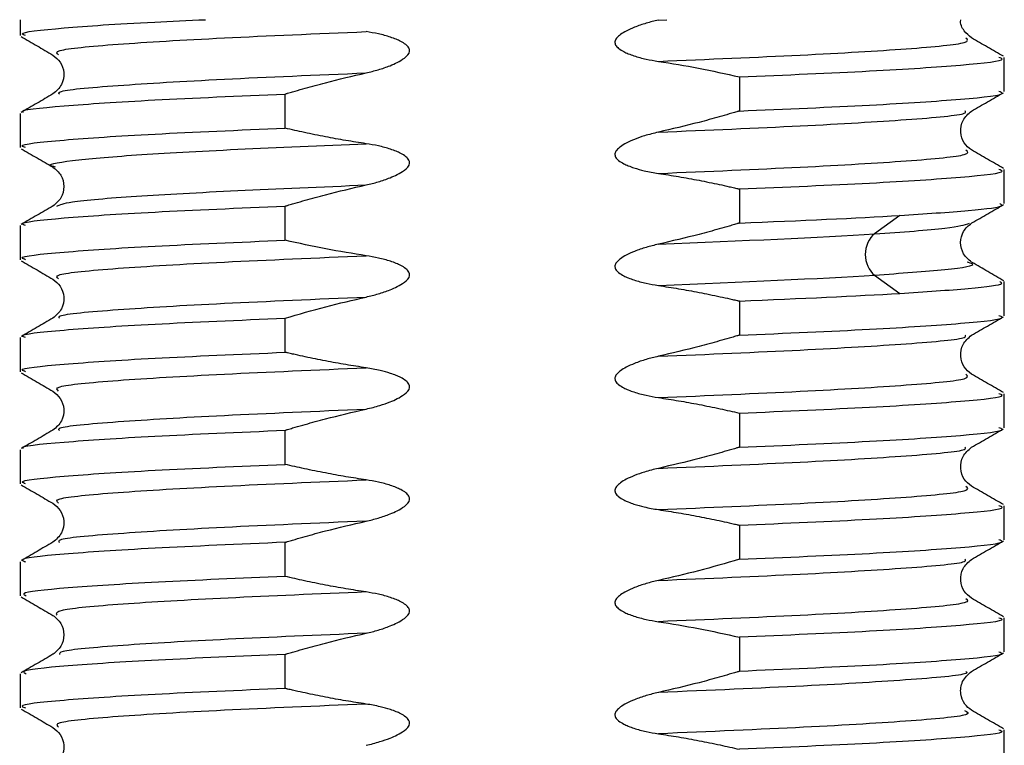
# Model space of a CAD drawing. Header units: millimetres. Extents: x 0 to 420, y 0 to 297.
# Tile 4 of 87: x 155.69 to 158.8, y 54.24 to 56.53. Entities that reach past the tile are written whole.
import ezdxf

# ---------------------------------------------------------------- set-up
doc = ezdxf.new("R2010")
doc.units = ezdxf.units.MM
doc.linetypes.add('SLD-Solido', pattern=[0])

msp = doc.modelspace()

# ---------------------------------------------------------------- linework, layer by layer
at = {"color": 7, "linetype": 'SLD-Solido', "lineweight": 25}
for p, q in [((155.6957, 56.5259), (155.6957, 56.4761)), ((157.706, 56.5247), (157.7331, 56.5259)), ((158.6924, 56.4686), (158.6889, 56.472)), ((158.7957, 56.2997), (158.7957, 56.4071)), ((157.9611, 56.3458), (157.9611, 56.2384)), ((156.5302, 56.1846), (156.5302, 56.292)), ((155.6957, 56.2307), (155.6957, 56.1233)), ((158.7957, 55.9469), (158.7957, 56.0543)), ((157.9611, 55.9931), (157.9611, 55.8857)), ((156.5302, 55.8318), (156.5302, 55.9392)), ((158.4661, 55.9096), (158.3873, 55.8519)), ((155.6957, 55.8779), (155.6957, 55.7705)), ((158.3873, 55.722), (158.4661, 55.6642)), ((158.7957, 55.5941), (158.7957, 55.7015)), ((157.9611, 55.6403), (157.9611, 55.5329)), ((156.5302, 55.479), (156.5302, 55.5864)), ((155.6957, 55.5252), (155.6957, 55.4178)), ((158.7957, 55.2413), (158.7957, 55.3487)), ((157.9611, 55.2875), (157.9611, 55.1801)), ((156.5302, 55.1262), (156.5302, 55.2336)), ((155.6957, 55.1724), (155.6957, 55.065)), ((158.7957, 54.8886), (158.7957, 54.996)), ((157.9611, 54.9347), (157.9611, 54.8273)), ((156.5302, 54.7734), (156.5302, 54.8809)), ((155.6957, 54.8196), (155.6957, 54.7122)), ((158.7957, 54.5358), (158.7957, 54.6432)), ((157.9611, 54.5819), (157.9611, 54.4745)), ((156.5302, 54.4207), (156.5302, 54.5281)), ((155.6957, 54.4668), (155.6957, 54.3594)), ((158.7957, 54.183), (158.7957, 54.2904))]:
    msp.add_line(p, q, dxfattribs=at)
for points, knots in [([(155.7128, 56.4761), (155.7078, 56.4778), (155.6845, 56.4858), (155.8203, 56.5), (156.0276, 56.5148), (156.2242, 56.5235), (156.2791, 56.5259)], [0, 0, 0, 0, 0.104367, 0.479529, 0.854691, 1, 1, 1, 1]), ([(157.706, 56.5247), (157.6932, 56.5216), (157.6676, 56.5154), (157.6338, 56.5038), (157.6066, 56.4917), (157.5873, 56.4803), (157.5746, 56.4694), (157.5677, 56.4572), (157.571, 56.4445), (157.5817, 56.434), (157.5957, 56.4256), (157.6122, 56.4182), (157.6355, 56.4098), (157.6671, 56.4013), (157.693, 56.3969), (157.706, 56.3948)], [0, 0, 0, 0, 0.125173, 0.250295, 0.340278, 0.408162, 0.462249, 0.500116, 0.533743, 0.578016, 0.639085, 0.689278, 0.749707, 0.874818, 1, 1, 1, 1]), ([(158.6924, 56.4686), (158.6845, 56.4752), (158.6683, 56.4888), (158.656, 56.5133), (158.6585, 56.5255), (158.6586, 56.5259)], [0, 0, 0, 0, 0.481032, 0.982126, 1, 1, 1, 1]), ([(155.8168, 56.4152), (155.8112, 56.4198), (155.7974, 56.431), (155.9832, 56.4488), (156.3166, 56.4686), (156.6291, 56.4818), (156.7854, 56.4884)], [0, 0, 0, 0, 0.189167, 0.459445, 0.729723, 1, 1, 1, 1]), ([(156.7854, 56.3585), (156.7982, 56.3616), (156.8237, 56.3677), (156.8651, 56.3821), (156.8989, 56.3978), (156.9247, 56.4207), (156.9204, 56.4387), (156.9096, 56.4491), (156.8956, 56.4576), (156.8792, 56.4649), (156.8559, 56.4733), (156.8243, 56.4819), (156.7984, 56.4862), (156.7854, 56.4884)], [0, 0, 0, 0, 0.125434, 0.250805, 0.413192, 0.499079, 0.532849, 0.577233, 0.638355, 0.688656, 0.749201, 0.87456, 1, 1, 1, 1]), ([(155.6986, 56.4726), (155.7153, 56.463), (155.7487, 56.4437), (155.7821, 56.4243), (155.7988, 56.4147)], [0, 0, 0, 0, 0.500026, 1, 1, 1, 1]), ([(157.706, 56.3948), (157.8622, 56.4014), (158.1747, 56.4146), (158.5082, 56.4343), (158.6938, 56.4521), (158.6801, 56.4633), (158.6745, 56.4679)], [0, 0, 0, 0, 0.2703273, 0.5406543, 0.8109812, 1, 1, 1, 1]), ([(158.7927, 56.4106), (158.776, 56.4202), (158.7426, 56.4395), (158.7092, 56.4589), (158.6925, 56.4685)], [0, 0, 0, 0, 0.5000267, 1, 1, 1, 1]), ([(155.7989, 56.4146), (155.8073, 56.4079), (155.8243, 56.3942), (155.8363, 56.3584), (155.8289, 56.3181), (155.8092, 56.301), (155.799, 56.2922)], [0, 0, 0, 0, 0.232237, 0.474254, 0.728559, 1, 1, 1, 1]), ([(157.706, 56.3948), (157.7482, 56.3881), (157.8338, 56.3745), (157.9183, 56.3555), (157.9611, 56.3458)], [0, 0, 0, 0, 0.493669, 1, 1, 1, 1]), ([(157.9611, 56.3458), (158.1066, 56.3521), (158.3976, 56.3645), (158.6746, 56.3832), (158.8067, 56.3974), (158.7835, 56.4053), (158.7785, 56.4071)], [0, 0, 0, 0, 0.305046, 0.610091, 0.915137, 1, 1, 1, 1]), ([(155.8192, 56.2916), (155.8173, 56.2941), (155.8108, 56.3032), (155.9862, 56.3189), (156.3159, 56.3387), (156.6289, 56.3519), (156.7854, 56.3585)], [0, 0, 0, 0, 0.113283, 0.408856, 0.704428, 1, 1, 1, 1]), ([(156.5303, 56.292), (156.5316, 56.2924), (156.5342, 56.2931), (156.5395, 56.2947), (156.5487, 56.2974), (156.5671, 56.3028), (156.6041, 56.3134), (156.6783, 56.3336), (156.7426, 56.3486), (156.7854, 56.3585)], [0, 0, 0, 0, 0.015576, 0.031201, 0.062452, 0.124955, 0.249964, 0.499981, 1, 1, 1, 1]), ([(157.9611, 56.2384), (158.1066, 56.2447), (158.3976, 56.2571), (158.6746, 56.2758), (158.8067, 56.29), (158.7835, 56.2979), (158.7785, 56.2997)], [0, 0, 0, 0, 0.305046, 0.610091, 0.915137, 1, 1, 1, 1]), ([(158.6925, 56.2383), (158.7092, 56.2479), (158.7426, 56.2672), (158.776, 56.2866), (158.7927, 56.2962)], [0, 0, 0, 0, 0.499975, 1, 1, 1, 1]), ([(155.7058, 56.2342), (155.7045, 56.2348), (155.6884, 56.2416), (155.8198, 56.2546), (156.093, 56.2733), (156.3845, 56.2857), (156.5302, 56.292)], [0, 0, 0, 0, 0.029762, 0.353175, 0.676587, 1, 1, 1, 1]), ([(155.7989, 56.2922), (155.7822, 56.2825), (155.7488, 56.2632), (155.7154, 56.2439), (155.6987, 56.2342)], [0, 0, 0, 0, 0.499975, 1, 1, 1, 1]), ([(157.706, 56.1719), (157.8625, 56.1785), (158.1755, 56.1917), (158.5051, 56.2115), (158.6806, 56.2272), (158.674, 56.2363), (158.6722, 56.2388)], [0, 0, 0, 0, 0.295634, 0.591268, 0.886902, 1, 1, 1, 1]), ([(157.9611, 56.2384), (157.9606, 56.2383), (157.9593, 56.2379), (157.9567, 56.2371), (157.9519, 56.2357), (157.9427, 56.233), (157.9242, 56.2276), (157.8872, 56.217), (157.813, 56.1967), (157.7488, 56.1818), (157.706, 56.1719)], [0, 0, 0, 0, 0.005908, 0.01557, 0.031195, 0.062445, 0.124945, 0.249945, 0.499948, 1, 1, 1, 1]), ([(158.6924, 56.1158), (158.684, 56.1225), (158.667, 56.1362), (158.655, 56.172), (158.6625, 56.2123), (158.6822, 56.2294), (158.6924, 56.2382)], [0, 0, 0, 0, 0.2322976, 0.4743197, 0.7286034, 1, 1, 1, 1]), ([(155.7128, 56.1233), (155.7078, 56.1251), (155.6847, 56.133), (155.8167, 56.1472), (156.0938, 56.1659), (156.3848, 56.1783), (156.5302, 56.1846)], [0, 0, 0, 0, 0.084864, 0.389909, 0.694955, 1, 1, 1, 1]), ([(156.7854, 56.1356), (156.7641, 56.1389), (156.7213, 56.1455), (156.6565, 56.1574), (156.5927, 56.1701), (156.5505, 56.1799), (156.5302, 56.1846)], [0, 0, 0, 0, 0.248755, 0.500088, 0.760565, 1, 1, 1, 1]), ([(157.706, 56.1719), (157.6913, 56.1683), (157.6658, 56.1621), (157.632, 56.1502), (157.6066, 56.1389), (157.5873, 56.1275), (157.5746, 56.1166), (157.5677, 56.1044), (157.571, 56.0917), (157.5817, 56.0813), (157.5957, 56.0728), (157.6122, 56.0655), (157.6336, 56.0577), (157.6651, 56.049), (157.6911, 56.0445), (157.706, 56.042)], [0, 0, 0, 0, 0.143359, 0.250283, 0.340267, 0.40816, 0.462247, 0.500118, 0.533743, 0.578019, 0.639096, 0.689283, 0.749724, 0.855897, 1, 1, 1, 1]), ([(155.6991, 56.1196), (155.7158, 56.1099), (155.7492, 56.0906), (155.7827, 56.0713), (155.7994, 56.0616)], [0, 0, 0, 0, 0.500029, 1, 1, 1, 1]), ([(155.8074, 56.0621), (155.8032, 56.063), (155.77, 56.0697), (155.8457, 56.0824), (156.0407, 56.1002), (156.3651, 56.1179), (156.6453, 56.1297), (156.7854, 56.1356)], [0, 0, 0, 0, 0.035151, 0.276361, 0.5175706, 0.7587829, 1, 1, 1, 1]), ([(156.7854, 56.0057), (156.7981, 56.0088), (156.8237, 56.0149), (156.8651, 56.0294), (156.8989, 56.045), (156.9248, 56.0679), (156.9204, 56.0859), (156.9096, 56.0963), (156.8957, 56.1048), (156.8792, 56.1122), (156.8559, 56.1206), (156.8243, 56.1291), (156.7984, 56.1335), (156.7854, 56.1356)], [0, 0, 0, 0, 0.125429, 0.250808, 0.413198, 0.499078, 0.532845, 0.577225, 0.638346, 0.688648, 0.749196, 0.874564, 1, 1, 1, 1]), ([(157.706, 56.042), (157.8622, 56.0486), (158.1747, 56.0618), (158.5082, 56.0816), (158.694, 56.0994), (158.6802, 56.1106), (158.6746, 56.1152)], [0, 0, 0, 0, 0.270228, 0.540457, 0.810685, 1, 1, 1, 1]), ([(158.7927, 56.0578), (158.776, 56.0675), (158.7426, 56.0868), (158.7092, 56.1061), (158.6925, 56.1158)], [0, 0, 0, 0, 0.500026, 1, 1, 1, 1]), ([(155.799, 56.0618), (155.8083, 56.0541), (155.8267, 56.0387), (155.8365, 56.0006), (155.8266, 55.9625), (155.8082, 55.9472), (155.799, 55.9394)], [0, 0, 0, 0, 0.251836, 0.499979, 0.748137, 1, 1, 1, 1]), ([(157.9611, 55.9931), (158.1066, 55.9993), (158.3976, 56.0117), (158.6746, 56.0304), (158.8067, 56.0446), (158.7835, 56.0526), (158.7785, 56.0543)], [0, 0, 0, 0, 0.305046, 0.610091, 0.915137, 1, 1, 1, 1]), ([(157.706, 56.042), (157.7273, 56.0387), (157.7701, 56.0322), (157.834, 56.0205), (157.8872, 56.0097), (157.9242, 56.0015), (157.9427, 55.9973), (157.9519, 55.9952), (157.9567, 55.9941), (157.9593, 55.9935), (157.9606, 55.9932), (157.9611, 55.9931)], [0, 0, 0, 0, 0.248575, 0.500065, 0.75006, 0.875057, 0.937556, 0.968804, 0.984429, 0.994077, 1, 1, 1, 1]), ([(155.8112, 55.939), (155.821, 55.9435), (155.8437, 55.9539), (156.0459, 55.9703), (156.3638, 55.988), (156.6448, 55.9998), (156.7854, 56.0057)], [0, 0, 0, 0, 0.202813, 0.468539, 0.734267, 1, 1, 1, 1]), ([(156.5302, 55.9392), (156.5316, 55.9396), (156.5342, 55.9404), (156.5395, 55.9419), (156.5487, 55.9446), (156.5671, 55.95), (156.6041, 55.9606), (156.6783, 55.9809), (156.7426, 55.9958), (156.7854, 56.0057)], [0, 0, 0, 0, 0.015587, 0.031209, 0.062454, 0.124945, 0.249932, 0.499924, 1, 1, 1, 1]), ([(155.7993, 55.9396), (155.7826, 55.93), (155.7492, 55.9106), (155.7158, 55.8913), (155.6991, 55.8816)], [0, 0, 0, 0, 0.499972, 1, 1, 1, 1]), ([(155.7128, 55.8779), (155.7078, 55.8797), (155.6847, 55.8876), (155.8167, 55.9018), (156.0938, 55.9205), (156.3848, 55.933), (156.5302, 55.9392)], [0, 0, 0, 0, 0.0848637, 0.3899091, 0.6949546, 1, 1, 1, 1]), ([(158.4661, 55.9096), (158.5444, 55.9148), (158.701, 55.9253), (158.7982, 55.9377), (158.7851, 55.9449), (158.7815, 55.9469)], [0, 0, 0, 0, 0.420643, 0.841285, 1, 1, 1, 1]), ([(158.6935, 55.8861), (158.7101, 55.8957), (158.7435, 55.915), (158.7769, 55.9343), (158.7935, 55.944)], [0, 0, 0, 0, 0.499988, 1, 1, 1, 1]), ([(157.9611, 55.8857), (157.9611, 55.8857), (157.961, 55.8856), (157.9607, 55.8855), (157.9594, 55.8852), (157.9569, 55.8844), (157.9519, 55.8829), (157.9427, 55.8802), (157.9242, 55.8748), (157.8872, 55.8643), (157.813, 55.844), (157.7488, 55.8291), (157.706, 55.8191)], [0, 0, 0, 0, 0.000242, 0.000985, 0.003918, 0.0156, 0.031223, 0.06247, 0.124966, 0.249965, 0.499977, 1, 1, 1, 1]), ([(158.3873, 55.8519), (158.4729, 55.8578), (158.6357, 55.869), (158.6701, 55.8803), (158.6865, 55.8856)], [0, 0, 0, 0, 0.525562, 1, 1, 1, 1]), ([(158.6923, 55.7631), (158.6831, 55.7708), (158.6647, 55.7862), (158.6549, 55.8243), (158.6648, 55.8623), (158.6831, 55.8777), (158.6924, 55.8854)], [0, 0, 0, 0, 0.251851, 0.500016, 0.748167, 1, 1, 1, 1]), ([(155.7128, 55.7705), (155.7078, 55.7723), (155.6847, 55.7802), (155.8167, 55.7944), (156.0938, 55.8131), (156.3848, 55.8256), (156.5302, 55.8318)], [0, 0, 0, 0, 0.084862, 0.389908, 0.694954, 1, 1, 1, 1]), ([(156.7854, 55.7829), (156.7431, 55.7896), (156.6576, 55.8031), (156.573, 55.8222), (156.5302, 55.8318)], [0, 0, 0, 0, 0.493725, 1, 1, 1, 1]), ([(157.706, 55.8191), (157.6932, 55.816), (157.6676, 55.8099), (157.6338, 55.7982), (157.6066, 55.7862), (157.5873, 55.7748), (157.5746, 55.7639), (157.5677, 55.7516), (157.571, 55.7389), (157.5817, 55.7285), (157.5957, 55.72), (157.6122, 55.7127), (157.6355, 55.7043), (157.6671, 55.6957), (157.693, 55.6914), (157.706, 55.6892)], [0, 0, 0, 0, 0.125177, 0.250294, 0.340275, 0.408159, 0.462247, 0.500117, 0.533746, 0.578021, 0.639091, 0.689282, 0.749709, 0.874815, 1, 1, 1, 1]), ([(155.6986, 55.7671), (155.7153, 55.7574), (155.7487, 55.7381), (155.7821, 55.7188), (155.7988, 55.7091)], [0, 0, 0, 0, 0.500026, 1, 1, 1, 1]), ([(155.8168, 55.7097), (155.8112, 55.7143), (155.7975, 55.7255), (155.9832, 55.7433), (156.3167, 55.7631), (156.6291, 55.7763), (156.7854, 55.7829)], [0, 0, 0, 0, 0.188925, 0.459283, 0.729642, 1, 1, 1, 1]), ([(156.7854, 55.6529), (156.7982, 55.656), (156.8237, 55.6621), (156.8651, 55.6766), (156.8989, 55.6922), (156.9248, 55.7151), (156.9204, 55.7332), (156.9096, 55.7436), (156.8956, 55.752), (156.8792, 55.7594), (156.8559, 55.7678), (156.8243, 55.7763), (156.7984, 55.7807), (156.7854, 55.7828)], [0, 0, 0, 0, 0.125428, 0.250797, 0.413235, 0.499076, 0.532867, 0.577266, 0.638397, 0.68872, 0.749208, 0.874565, 1, 1, 1, 1]), ([(158.3873, 55.722), (158.4684, 55.7279), (158.6305, 55.7397), (158.7156, 55.7532), (158.6852, 55.7609), (158.6783, 55.7626)], [0, 0, 0, 0, 0.436641, 0.873272, 1, 1, 1, 1]), ([(158.7943, 55.7039), (158.7776, 55.7136), (158.7442, 55.7329), (158.7108, 55.7522), (158.6942, 55.7618)], [0, 0, 0, 0, 0.500018, 1, 1, 1, 1]), ([(155.7989, 55.7091), (155.8072, 55.7023), (155.8243, 55.6886), (155.8363, 55.6529), (155.8288, 55.6125), (155.8091, 55.5954), (155.7989, 55.5866)], [0, 0, 0, 0, 0.2320662, 0.4740452, 0.728417, 1, 1, 1, 1]), ([(157.706, 55.6892), (157.7272, 55.6859), (157.7701, 55.6794), (157.8349, 55.6675), (157.8888, 55.6566), (157.9262, 55.6484), (157.944, 55.6443), (157.9526, 55.6423), (157.9569, 55.6413), (157.9593, 55.6407), (157.9605, 55.6404), (157.9611, 55.6403)], [0, 0, 0, 0, 0.248522, 0.500031, 0.760537, 0.882928, 0.942139, 0.971248, 0.985677, 0.992861, 1, 1, 1, 1]), ([(158.4661, 55.6642), (158.5444, 55.6695), (158.701, 55.6799), (158.7982, 55.6924), (158.7851, 55.6996), (158.7815, 55.7015)], [0, 0, 0, 0, 0.420643, 0.841285, 1, 1, 1, 1]), ([(155.8192, 55.586), (155.8174, 55.5885), (155.8108, 55.5977), (155.9862, 55.6134), (156.3159, 55.6332), (156.6289, 55.6463), (156.7854, 55.6529)], [0, 0, 0, 0, 0.113562, 0.409042, 0.704521, 1, 1, 1, 1]), ([(156.5302, 55.5864), (156.573, 55.5988), (156.6575, 55.6234), (156.7431, 55.6432), (156.7854, 55.6529)], [0, 0, 0, 0, 0.506645, 1, 1, 1, 1]), ([(155.7989, 55.5866), (155.7822, 55.577), (155.7488, 55.5576), (155.7154, 55.5383), (155.6987, 55.5286)], [0, 0, 0, 0, 0.4999746, 1, 1, 1, 1]), ([(155.7128, 55.5252), (155.7078, 55.5269), (155.6847, 55.5349), (155.8167, 55.549), (156.0938, 55.5677), (156.3848, 55.5802), (156.5302, 55.5864)], [0, 0, 0, 0, 0.084862, 0.389908, 0.694954, 1, 1, 1, 1]), ([(157.9611, 55.5329), (158.1066, 55.5391), (158.3976, 55.5516), (158.6746, 55.5702), (158.8067, 55.5844), (158.7835, 55.5924), (158.7785, 55.5941)], [0, 0, 0, 0, 0.305045, 0.610091, 0.915136, 1, 1, 1, 1]), ([(158.6925, 55.5327), (158.7092, 55.5424), (158.7426, 55.5617), (158.776, 55.581), (158.7927, 55.5907)], [0, 0, 0, 0, 0.499975, 1, 1, 1, 1]), ([(157.706, 55.4664), (157.8625, 55.4729), (158.1755, 55.4861), (158.5051, 55.5059), (158.6806, 55.5216), (158.674, 55.5308), (158.6722, 55.5333)], [0, 0, 0, 0, 0.295547, 0.591095, 0.886641, 1, 1, 1, 1]), ([(157.9611, 55.5329), (157.9611, 55.5329), (157.9611, 55.5329), (157.961, 55.5328), (157.9607, 55.5328), (157.9594, 55.5324), (157.9568, 55.5316), (157.9519, 55.5301), (157.9427, 55.5274), (157.9242, 55.522), (157.8873, 55.5115), (157.813, 55.4912), (157.7488, 55.4763), (157.706, 55.4664)], [0, 0, 0, 0, 0.000055, 0.000246, 0.000987, 0.003919, 0.015605, 0.031226, 0.062468, 0.124954, 0.249935, 0.499925, 1, 1, 1, 1]), ([(158.6924, 55.4103), (158.684, 55.417), (158.667, 55.4307), (158.6551, 55.4665), (158.6625, 55.5068), (158.6823, 55.5238), (158.6924, 55.5326)], [0, 0, 0, 0, 0.232282, 0.474304, 0.728603, 1, 1, 1, 1]), ([(155.7128, 55.4178), (155.7078, 55.4195), (155.6847, 55.4275), (155.8167, 55.4416), (156.0938, 55.4603), (156.3848, 55.4728), (156.5302, 55.479)], [0, 0, 0, 0, 0.084862, 0.389908, 0.694954, 1, 1, 1, 1]), ([(156.7854, 55.4301), (156.7641, 55.4333), (156.7213, 55.4399), (156.6574, 55.4516), (156.6042, 55.4624), (156.5672, 55.4705), (156.5487, 55.4747), (156.5395, 55.4769), (156.5342, 55.4781), (156.5316, 55.4787), (156.5303, 55.479)], [0, 0, 0, 0, 0.248562, 0.500047, 0.750051, 0.875054, 0.937555, 0.968806, 0.984431, 1, 1, 1, 1]), ([(157.706, 55.4663), (157.6932, 55.4633), (157.6676, 55.4571), (157.6338, 55.4454), (157.6066, 55.4334), (157.5873, 55.422), (157.5746, 55.4111), (157.5677, 55.3988), (157.571, 55.3862), (157.5817, 55.3757), (157.5957, 55.3673), (157.6122, 55.3599), (157.6355, 55.3515), (157.6671, 55.3429), (157.693, 55.3386), (157.706, 55.3364)], [0, 0, 0, 0, 0.125171, 0.250293, 0.340277, 0.408163, 0.46225, 0.500116, 0.533742, 0.578015, 0.639086, 0.689279, 0.74971, 0.874821, 1, 1, 1, 1]), ([(155.8168, 55.3569), (155.8111, 55.3615), (155.7974, 55.3727), (155.9831, 55.3905), (156.3166, 55.4103), (156.6291, 55.4235), (156.7854, 55.4301)], [0, 0, 0, 0, 0.189308, 0.459539, 0.72977, 1, 1, 1, 1]), ([(156.7854, 55.3002), (156.8, 55.3037), (156.8255, 55.3099), (156.8668, 55.3246), (156.8989, 55.3394), (156.9247, 55.3623), (156.9204, 55.3804), (156.9096, 55.3908), (156.8956, 55.3993), (156.8791, 55.4066), (156.8577, 55.4143), (156.8262, 55.4231), (156.8003, 55.4275), (156.7854, 55.4301)], [0, 0, 0, 0, 0.143863, 0.250798, 0.41319, 0.49908, 0.532847, 0.577231, 0.638357, 0.688652, 0.74921, 0.855473, 1, 1, 1, 1]), ([(155.6987, 55.4143), (155.7154, 55.4046), (155.7488, 55.3853), (155.7822, 55.366), (155.7989, 55.3563)], [0, 0, 0, 0, 0.500026, 1, 1, 1, 1]), ([(157.706, 55.3364), (157.8622, 55.343), (158.1747, 55.3562), (158.5082, 55.376), (158.6939, 55.3938), (158.6802, 55.405), (158.6745, 55.4096)], [0, 0, 0, 0, 0.270288, 0.540575, 0.810863, 1, 1, 1, 1]), ([(158.7927, 55.3522), (158.776, 55.3619), (158.7426, 55.3812), (158.7092, 55.4005), (158.6925, 55.4102)], [0, 0, 0, 0, 0.5000266, 1, 1, 1, 1]), ([(155.799, 55.3562), (155.8073, 55.3495), (155.8243, 55.3358), (155.8363, 55.3001), (155.8289, 55.2597), (155.8092, 55.2427), (155.799, 55.2339)], [0, 0, 0, 0, 0.232282, 0.474302, 0.728591, 1, 1, 1, 1]), ([(157.706, 55.3364), (157.7273, 55.3332), (157.7701, 55.3266), (157.8349, 55.3147), (157.8987, 55.3019), (157.9409, 55.2922), (157.9611, 55.2875)], [0, 0, 0, 0, 0.248692, 0.50009, 0.760599, 1, 1, 1, 1]), ([(157.9611, 55.2875), (158.1066, 55.2937), (158.3976, 55.3062), (158.6746, 55.3249), (158.8067, 55.3391), (158.7835, 55.347), (158.7785, 55.3487)], [0, 0, 0, 0, 0.305045, 0.610091, 0.915136, 1, 1, 1, 1]), ([(155.8191, 55.2332), (155.8173, 55.2358), (155.8108, 55.2449), (155.9862, 55.2606), (156.3159, 55.2804), (156.6289, 55.2936), (156.7854, 55.3002)], [0, 0, 0, 0, 0.113148, 0.408766, 0.704383, 1, 1, 1, 1]), ([(156.5303, 55.2336), (156.5316, 55.234), (156.5342, 55.2348), (156.5395, 55.2364), (156.5487, 55.2391), (156.5671, 55.2445), (156.6041, 55.255), (156.6783, 55.2753), (156.7426, 55.2902), (156.7854, 55.3002)], [0, 0, 0, 0, 0.015568, 0.031193, 0.062445, 0.124948, 0.249954, 0.499965, 1, 1, 1, 1]), ([(157.9611, 55.1801), (158.1066, 55.1863), (158.3976, 55.1988), (158.6746, 55.2175), (158.8067, 55.2317), (158.7835, 55.2396), (158.7785, 55.2413)], [0, 0, 0, 0, 0.305046, 0.610092, 0.915138, 1, 1, 1, 1]), ([(155.7059, 55.1758), (155.7045, 55.1764), (155.6883, 55.1832), (155.8198, 55.1963), (156.093, 55.2149), (156.3845, 55.2274), (156.5302, 55.2336)], [0, 0, 0, 0, 0.030094, 0.353396, 0.676698, 1, 1, 1, 1]), ([(155.7989, 55.2338), (155.7822, 55.2242), (155.7488, 55.2048), (155.7154, 55.1855), (155.6987, 55.1758)], [0, 0, 0, 0, 0.499975, 1, 1, 1, 1]), ([(158.6924, 55.1799), (158.7091, 55.1896), (158.7425, 55.2089), (158.7759, 55.2282), (158.7926, 55.2379)], [0, 0, 0, 0, 0.499975, 1, 1, 1, 1]), ([(157.706, 55.1136), (157.8625, 55.1202), (158.1755, 55.1333), (158.5051, 55.1531), (158.6806, 55.1688), (158.674, 55.178), (158.6722, 55.1805)], [0, 0, 0, 0, 0.2955996, 0.5912005, 0.8868017, 1, 1, 1, 1]), ([(157.9611, 55.1801), (157.9598, 55.1797), (157.9572, 55.1789), (157.9519, 55.1774), (157.9427, 55.1746), (157.9242, 55.1693), (157.8872, 55.1587), (157.813, 55.1384), (157.7488, 55.1235), (157.706, 55.1136)], [0, 0, 0, 0, 0.015569, 0.031195, 0.062446, 0.12495, 0.249958, 0.499972, 1, 1, 1, 1]), ([(158.6924, 55.0575), (158.684, 55.0642), (158.667, 55.0779), (158.655, 55.1137), (158.6625, 55.154), (158.6822, 55.1711), (158.6924, 55.1799)], [0, 0, 0, 0, 0.2326219, 0.4747519, 0.7289335, 1, 1, 1, 1]), ([(155.7128, 55.065), (155.7078, 55.0667), (155.6847, 55.0747), (155.8167, 55.0889), (156.0938, 55.1075), (156.3848, 55.12), (156.5302, 55.1262)], [0, 0, 0, 0, 0.0848634, 0.389909, 0.6949545, 1, 1, 1, 1]), ([(156.7854, 55.0773), (156.7641, 55.0806), (156.7213, 55.0871), (156.6565, 55.099), (156.5926, 55.1118), (156.5504, 55.1216), (156.5302, 55.1262)], [0, 0, 0, 0, 0.24864, 0.500087, 0.760606, 1, 1, 1, 1]), ([(157.706, 55.1136), (157.6913, 55.11), (157.6657, 55.1037), (157.632, 55.0919), (157.6066, 55.0806), (157.5874, 55.0692), (157.5746, 55.0583), (157.5677, 55.0461), (157.5709, 55.0334), (157.5816, 55.023), (157.5957, 55.0145), (157.6122, 55.0071), (157.6336, 54.9994), (157.6651, 54.9907), (157.691, 54.9862), (157.706, 54.9837)], [0, 0, 0, 0, 0.143981, 0.250247, 0.340114, 0.407836, 0.461917, 0.500089, 0.533476, 0.577763, 0.639194, 0.689424, 0.749762, 0.855549, 1, 1, 1, 1]), ([(155.6987, 55.0615), (155.7154, 55.0518), (155.7488, 55.0325), (155.7822, 55.0132), (155.7989, 55.0035)], [0, 0, 0, 0, 0.500027, 1, 1, 1, 1]), ([(155.8168, 55.0041), (155.8112, 55.0087), (155.7975, 55.0199), (155.9832, 55.0377), (156.3166, 55.0575), (156.6291, 55.0707), (156.7854, 55.0773)], [0, 0, 0, 0, 0.189111, 0.459407, 0.729703, 1, 1, 1, 1]), ([(156.7854, 54.9474), (156.7982, 54.9504), (156.8237, 54.9566), (156.8651, 54.971), (156.8989, 54.9866), (156.9248, 55.0095), (156.9204, 55.0276), (156.9096, 55.038), (156.8957, 55.0465), (156.8792, 55.0538), (156.8559, 55.0622), (156.8243, 55.0708), (156.7984, 55.0751), (156.7854, 55.0773)], [0, 0, 0, 0, 0.12543, 0.250811, 0.413198, 0.499078, 0.532845, 0.577225, 0.638344, 0.688645, 0.749192, 0.874562, 1, 1, 1, 1]), ([(157.706, 54.9837), (157.8622, 54.9903), (158.1747, 55.0034), (158.5082, 55.0232), (158.694, 55.041), (158.6802, 55.0522), (158.6746, 55.0569)], [0, 0, 0, 0, 0.270236, 0.540473, 0.81071, 1, 1, 1, 1]), ([(158.7927, 54.9994), (158.776, 55.0091), (158.7426, 55.0284), (158.7092, 55.0478), (158.6925, 55.0574)], [0, 0, 0, 0, 0.500026, 1, 1, 1, 1]), ([(155.799, 55.0035), (155.8073, 54.9968), (155.8243, 54.9831), (155.8363, 54.9473), (155.8288, 54.9069), (155.8091, 54.8899), (155.7989, 54.8811)], [0, 0, 0, 0, 0.232321, 0.474359, 0.728648, 1, 1, 1, 1]), ([(157.9611, 54.9347), (158.1066, 54.941), (158.3976, 54.9534), (158.6746, 54.9721), (158.8067, 54.9863), (158.7835, 54.9942), (158.7785, 54.996)], [0, 0, 0, 0, 0.305046, 0.610092, 0.915138, 1, 1, 1, 1]), ([(157.706, 54.9837), (157.7273, 54.9804), (157.7701, 54.9738), (157.834, 54.9621), (157.8872, 54.9513), (157.9242, 54.9432), (157.9427, 54.939), (157.9519, 54.9369), (157.9572, 54.9356), (157.9598, 54.935), (157.9611, 54.9347)], [0, 0, 0, 0, 0.248555, 0.50004, 0.750047, 0.875052, 0.937554, 0.968804, 0.98443, 1, 1, 1, 1]), ([(156.7854, 54.9474), (156.6289, 54.9408), (156.3159, 54.9276), (155.9862, 54.9078), (155.8107, 54.8921), (155.8173, 54.883), (155.8192, 54.8804)], [0, 0, 0, 0, 0.295515, 0.59103, 0.886544, 1, 1, 1, 1]), ([(156.5302, 54.8809), (156.5309, 54.881), (156.5322, 54.8814), (156.5348, 54.8822), (156.5394, 54.8836), (156.5487, 54.8863), (156.5671, 54.8917), (156.6041, 54.9023), (156.6783, 54.9225), (156.7426, 54.9374), (156.7854, 54.9474)], [0, 0, 0, 0, 0.007797, 0.015607, 0.031227, 0.062468, 0.124952, 0.249933, 0.499925, 1, 1, 1, 1]), ([(155.7988, 54.881), (155.7821, 54.8714), (155.7487, 54.852), (155.7153, 54.8327), (155.6986, 54.8231)], [0, 0, 0, 0, 0.499975, 1, 1, 1, 1]), ([(156.5302, 54.8809), (156.3848, 54.8746), (156.0938, 54.8622), (155.8167, 54.8435), (155.6847, 54.8293), (155.7078, 54.8213), (155.7128, 54.8196)], [0, 0, 0, 0, 0.305046, 0.610091, 0.915137, 1, 1, 1, 1]), ([(157.9611, 54.8273), (158.1066, 54.8336), (158.3976, 54.846), (158.6746, 54.8647), (158.8067, 54.8789), (158.7835, 54.8868), (158.7785, 54.8886)], [0, 0, 0, 0, 0.305046, 0.610092, 0.915138, 1, 1, 1, 1]), ([(158.6925, 54.8271), (158.7092, 54.8368), (158.7426, 54.8561), (158.776, 54.8754), (158.7927, 54.8851)], [0, 0, 0, 0, 0.499975, 1, 1, 1, 1]), ([(157.706, 54.7608), (157.8625, 54.7674), (158.1755, 54.7806), (158.5051, 54.8004), (158.6806, 54.8161), (158.674, 54.8252), (158.6722, 54.8277)], [0, 0, 0, 0, 0.295474, 0.590949, 0.886423, 1, 1, 1, 1]), ([(157.9611, 54.8273), (157.9183, 54.8149), (157.8339, 54.7904), (157.7482, 54.7706), (157.706, 54.7608)], [0, 0, 0, 0, 0.506713, 1, 1, 1, 1]), ([(158.6925, 54.7047), (158.6841, 54.7114), (158.6671, 54.7251), (158.6551, 54.7609), (158.6625, 54.8012), (158.6823, 54.8183), (158.6924, 54.8271)], [0, 0, 0, 0, 0.2321853, 0.4741991, 0.7285359, 1, 1, 1, 1]), ([(156.5302, 54.7734), (156.3891, 54.7674), (156.1067, 54.7553), (155.83, 54.7372), (155.692, 54.7228), (155.7098, 54.7145), (155.7147, 54.7122)], [0, 0, 0, 0, 0.295762, 0.591524, 0.887286, 1, 1, 1, 1]), ([(156.7854, 54.7245), (156.7641, 54.7278), (156.7213, 54.7343), (156.6565, 54.7463), (156.5927, 54.759), (156.5505, 54.7688), (156.5302, 54.7734)], [0, 0, 0, 0, 0.248525, 0.500028, 0.760536, 1, 1, 1, 1]), ([(157.706, 54.7608), (157.6932, 54.7577), (157.6676, 54.7516), (157.6338, 54.7399), (157.6066, 54.7278), (157.5873, 54.7164), (157.5746, 54.7055), (157.5677, 54.6933), (157.571, 54.6806), (157.5817, 54.6702), (157.5957, 54.6617), (157.6122, 54.6543), (157.6355, 54.646), (157.6671, 54.6374), (157.693, 54.6331), (157.706, 54.6309)], [0, 0, 0, 0, 0.125176, 0.250297, 0.340278, 0.408161, 0.462248, 0.500116, 0.533744, 0.578018, 0.639087, 0.689278, 0.749706, 0.874815, 1, 1, 1, 1]), ([(156.7854, 54.7245), (156.6335, 54.7181), (156.3298, 54.7053), (155.9993, 54.6861), (155.8039, 54.668), (155.8086, 54.6563), (155.8107, 54.6511)], [0, 0, 0, 0, 0.261611, 0.523224, 0.784838, 1, 1, 1, 1]), ([(156.7854, 54.5946), (156.7982, 54.5977), (156.8237, 54.6038), (156.8651, 54.6183), (156.8989, 54.6339), (156.9247, 54.6568), (156.9204, 54.6748), (156.9096, 54.6852), (156.8956, 54.6937), (156.8792, 54.701), (156.8559, 54.7094), (156.8243, 54.718), (156.7984, 54.7223), (156.7854, 54.7245)], [0, 0, 0, 0, 0.125437, 0.250811, 0.413193, 0.499079, 0.532849, 0.577231, 0.63835, 0.68865, 0.749194, 0.874556, 1, 1, 1, 1]), ([(155.6986, 54.7087), (155.7153, 54.6991), (155.7487, 54.6797), (155.7821, 54.6604), (155.7988, 54.6508)], [0, 0, 0, 0, 0.500026, 1, 1, 1, 1]), ([(158.6745, 54.704), (158.6802, 54.6994), (158.6939, 54.6882), (158.5082, 54.6704), (158.1747, 54.6507), (157.8622, 54.6375), (157.706, 54.6309)], [0, 0, 0, 0, 0.188942, 0.459294, 0.729647, 1, 1, 1, 1]), ([(158.7927, 54.6467), (158.776, 54.6563), (158.7426, 54.6756), (158.7092, 54.695), (158.6925, 54.7046)], [0, 0, 0, 0, 0.5000266, 1, 1, 1, 1]), ([(155.7989, 54.6507), (155.8082, 54.643), (155.8266, 54.6276), (155.8365, 54.5895), (155.8267, 54.5515), (155.8083, 54.5361), (155.7991, 54.5284)], [0, 0, 0, 0, 0.251856, 0.500021, 0.748169, 1, 1, 1, 1]), ([(157.706, 54.6309), (157.7482, 54.6242), (157.8338, 54.6106), (157.9183, 54.5916), (157.9611, 54.5819)], [0, 0, 0, 0, 0.493659, 1, 1, 1, 1]), ([(158.7785, 54.6432), (158.7835, 54.6415), (158.8067, 54.6335), (158.6746, 54.6193), (158.3976, 54.6006), (158.1066, 54.5882), (157.9611, 54.5819)], [0, 0, 0, 0, 0.084862, 0.389908, 0.694954, 1, 1, 1, 1]), ([(156.7854, 54.5946), (156.6333, 54.5882), (156.3292, 54.5754), (156.0019, 54.5562), (155.8196, 54.5403), (155.8192, 54.5308), (155.8191, 54.5277)], [0, 0, 0, 0, 0.2870754, 0.574152, 0.8612299, 1, 1, 1, 1]), ([(156.5302, 54.5281), (156.5316, 54.5285), (156.5342, 54.5292), (156.5394, 54.5308), (156.5487, 54.5335), (156.5671, 54.5389), (156.6041, 54.5495), (156.6783, 54.5698), (156.7426, 54.5847), (156.7854, 54.5946)], [0, 0, 0, 0, 0.015593, 0.031217, 0.062465, 0.124964, 0.249967, 0.499982, 1, 1, 1, 1]), ([(155.799, 54.5283), (155.7823, 54.5187), (155.7489, 54.4993), (155.7155, 54.48), (155.6988, 54.4703)], [0, 0, 0, 0, 0.499975, 1, 1, 1, 1]), ([(156.5302, 54.5281), (156.3891, 54.522), (156.1067, 54.51), (155.83, 54.4918), (155.692, 54.4775), (155.7098, 54.4691), (155.7147, 54.4668)], [0, 0, 0, 0, 0.295762, 0.591524, 0.887286, 1, 1, 1, 1]), ([(158.7785, 54.5358), (158.7835, 54.5341), (158.8067, 54.5261), (158.6746, 54.5119), (158.3976, 54.4932), (158.1066, 54.4808), (157.9611, 54.4745)], [0, 0, 0, 0, 0.084864, 0.389909, 0.694955, 1, 1, 1, 1]), ([(158.6926, 54.4744), (158.7093, 54.4841), (158.7427, 54.5034), (158.7761, 54.5227), (158.7928, 54.5324)], [0, 0, 0, 0, 0.499974, 1, 1, 1, 1]), ([(158.674, 54.4748), (158.6767, 54.4729), (158.6893, 54.4642), (158.52, 54.4487), (158.1888, 54.4284), (157.8669, 54.4148), (157.706, 54.408)], [0, 0, 0, 0, 0.086119, 0.390746, 0.695372, 1, 1, 1, 1]), ([(157.9611, 54.4745), (157.9598, 54.4742), (157.9572, 54.4734), (157.9519, 54.4718), (157.9427, 54.4691), (157.9242, 54.4637), (157.8872, 54.4531), (157.813, 54.4329), (157.7488, 54.418), (157.706, 54.408)], [0, 0, 0, 0, 0.015581, 0.031204, 0.062451, 0.124944, 0.249934, 0.499928, 1, 1, 1, 1]), ([(158.6924, 54.3519), (158.6848, 54.3578), (158.669, 54.3702), (158.6555, 54.4041), (158.6607, 54.4461), (158.6815, 54.4646), (158.6924, 54.4743)], [0, 0, 0, 0, 0.216023, 0.452933, 0.712368, 1, 1, 1, 1]), ([(156.5302, 54.4207), (156.3848, 54.4144), (156.0938, 54.402), (155.8167, 54.3833), (155.6847, 54.3691), (155.7078, 54.3612), (155.7128, 54.3594)], [0, 0, 0, 0, 0.3050456, 0.6100912, 0.9151367, 1, 1, 1, 1]), ([(156.7854, 54.3717), (156.7641, 54.375), (156.7213, 54.3816), (156.6574, 54.3933), (156.6042, 54.4041), (156.5672, 54.4122), (156.5487, 54.4164), (156.5395, 54.4185), (156.5345, 54.4197), (156.532, 54.4203), (156.5307, 54.4206), (156.5304, 54.4207), (156.5303, 54.4207), (156.5303, 54.4207)], [0, 0, 0, 0, 0.248612, 0.500069, 0.750057, 0.875049, 0.937544, 0.968792, 0.984416, 0.996045, 0.998995, 0.999755, 1, 1, 1, 1]), ([(157.706, 54.408), (157.6932, 54.4049), (157.6676, 54.3988), (157.6338, 54.3871), (157.6066, 54.3751), (157.5873, 54.3637), (157.5746, 54.3527), (157.5677, 54.3405), (157.571, 54.3278), (157.5817, 54.3174), (157.5957, 54.3089), (157.6122, 54.3016), (157.6355, 54.2932), (157.6671, 54.2846), (157.693, 54.2803), (157.706, 54.2781)], [0, 0, 0, 0, 0.12517, 0.25029, 0.340275, 0.408162, 0.46225, 0.500117, 0.533742, 0.578016, 0.639088, 0.689282, 0.749714, 0.874823, 1, 1, 1, 1]), ([(156.7854, 54.3717), (156.6291, 54.3651), (156.3166, 54.352), (155.9831, 54.3322), (155.7974, 54.3144), (155.8111, 54.3032), (155.8168, 54.2985)], [0, 0, 0, 0, 0.270235, 0.540469, 0.810704, 1, 1, 1, 1]), ([(156.7854, 54.2418), (156.8, 54.2454), (156.8255, 54.2516), (156.8668, 54.2662), (156.8989, 54.2811), (156.9247, 54.304), (156.9204, 54.322), (156.9096, 54.3325), (156.8956, 54.3409), (156.8792, 54.3483), (156.8577, 54.356), (156.8262, 54.3647), (156.8003, 54.3692), (156.7854, 54.3717)], [0, 0, 0, 0, 0.143803, 0.250802, 0.413193, 0.499079, 0.532845, 0.577227, 0.638352, 0.688647, 0.749205, 0.855513, 1, 1, 1, 1]), ([(155.6987, 54.3559), (155.7154, 54.3463), (155.7488, 54.327), (155.7822, 54.3076), (155.7989, 54.298)], [0, 0, 0, 0, 0.5000263, 1, 1, 1, 1]), ([(158.6707, 54.3511), (158.6787, 54.3471), (158.7005, 54.3363), (158.5237, 54.3188), (158.1879, 54.2985), (157.8666, 54.2849), (157.706, 54.2781)], [0, 0, 0, 0, 0.163511, 0.442341, 0.72117, 1, 1, 1, 1]), ([(158.7927, 54.2939), (158.776, 54.3036), (158.7426, 54.3229), (158.7092, 54.3422), (158.6925, 54.3519)], [0, 0, 0, 0, 0.5000256, 1, 1, 1, 1]), ([(155.799, 54.2979), (155.8073, 54.2912), (155.8243, 54.2775), (155.8363, 54.2418), (155.8289, 54.2014), (155.8092, 54.1844), (155.799, 54.1756)], [0, 0, 0, 0, 0.2321946, 0.4741834, 0.7285005, 1, 1, 1, 1]), ([(157.706, 54.2781), (157.7273, 54.2748), (157.7701, 54.2683), (157.8349, 54.2564), (157.8987, 54.2436), (157.9409, 54.2338), (157.9611, 54.2292)], [0, 0, 0, 0, 0.248719, 0.500084, 0.760551, 1, 1, 1, 1]), ([(158.7785, 54.2904), (158.7835, 54.2887), (158.8067, 54.2807), (158.6746, 54.2665), (158.3976, 54.2479), (158.1066, 54.2354), (157.9611, 54.2292)], [0, 0, 0, 0, 0.084864, 0.389909, 0.694955, 1, 1, 1, 1])]:
    msp.add_open_spline(points, degree=3, knots=knots, dxfattribs=at)
for points in [[(157.9611, 55.8857), (158.1567, 55.8936), (158.3302, 55.9016), (158.4661, 55.9096)], [(157.706, 55.8191), (157.9734, 55.83), (158.2135, 55.841), (158.3873, 55.8519)], [(158.3873, 55.8519), (158.3695, 55.8388), (158.3461, 55.7869), (158.3695, 55.7351), (158.3873, 55.722)], [(157.706, 55.6892), (157.9734, 55.7001), (158.2135, 55.7111), (158.3873, 55.722)], [(157.9611, 55.6403), (158.1567, 55.6483), (158.3302, 55.6563), (158.4661, 55.6642)]]:
    msp.add_open_spline(points, degree=3, dxfattribs=at)

doc.saveas('drawing.dxf')
